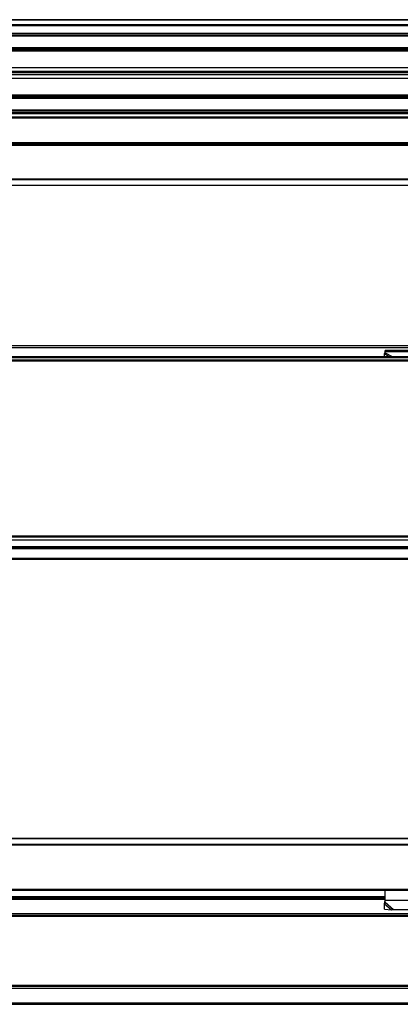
# Model space of a CAD drawing. Header units: millimetres. Extents: x -418 to 1225, y -151 to 443.
# Tile 47 of 52: x 1045 to 1109, y -51 to 115. Entities that reach past the tile are written whole.
import ezdxf

# ---------------------------------------------------------------- set-up
doc = ezdxf.new("R2010")
doc.units = ezdxf.units.MM

# ---------------------------------------------------------------- blocks, each defined once
blk = doc.blocks.new('REGLA_SV2-520__11', base_point=(555.1, 97.35))
at = {"color": 7, "linetype": 'Continuous'}
for p, q in [((1174.1, 115.35), (645.1, 115.35)), ((645.1, 112.81), (1174.1, 112.81)), ((1174.1, 110.38), (645.1, 110.38)), ((645.1, 107.3), (1171.1, 107.3)), ((645.1, 106.64), (1171.1, 106.64)), ((1171.1, 106.35), (645.1, 106.35)), ((1171.1, 106.06), (645.1, 106.06)), ((1171.1, 105.4), (645.1, 105.4)), ((645.1, 102.31), (1174.1, 102.31)), ((1174.1, 99.89), (645.1, 99.89))]:
    blk.add_line(p, q, dxfattribs=at)
at = {"color": 3, "linetype": 'Continuous'}
for p, q in [((1174.1, 115.25), (645.1, 115.25)), ((645.1, 114.53), (1174.1, 114.53)), ((645.1, 114.34), (1174.1, 114.34)), ((645.1, 113.09), (1174.1, 113.09)), ((645.1, 112.61), (1174.1, 112.61)), ((1174.1, 110.58), (645.1, 110.58)), ((645.1, 110.23), (1171.1, 110.23)), ((1171.1, 110.04), (645.1, 110.04)), ((645.1, 102.66), (1171.1, 102.66)), ((1171.1, 102.46), (645.1, 102.46)), ((645.1, 102.11), (1174.1, 102.11)), ((1174.1, 100.09), (645.1, 100.09)), ((1174.1, 99.61), (645.1, 99.61))]:
    blk.add_line(p, q, dxfattribs=at)
blk = doc.blocks.new('SOPORTE_SV2__12', base_point=(552.1, 87.35))
at = {"color": 7, "linetype": 'Continuous'}
for p, q in [((1162.1, 99.49), (645.1, 99.49)), ((1177.1, 94.35), (552.1, 94.35)), ((1177.1, 87.35), (552.1, 87.35))]:
    blk.add_line(p, q, dxfattribs=at)
at = {"color": 3, "linetype": 'Continuous'}
for p, q in [((1162.1, 99.47), (645.1, 99.47)), ((1162.1, 98.88), (645.1, 98.88)), ((1162.1, 98.7), (645.1, 98.7)), ((1177.1, 94.55), (552.1, 94.55)), ((552.1, 94.15), (1177.1, 94.15)), ((1177.1, 88.43), (552.1, 88.43)), ((1177.1, 88.29), (552.1, 88.29)), ((552.1, 87.41), (1177.1, 87.41))]:
    blk.add_line(p, q, dxfattribs=at)
blk = doc.blocks.new('REGLA_SV2-520mm__14', base_point=(552.1, 87.35))
for name, p in [('REGLA_SV2-520__11', (555.1, 97.35)), ('SOPORTE_SV2__12', (552.1, 87.35))]:
    blk.add_blockref(name, p)
blk = doc.blocks.new('Bottom4', base_point=(639.6, 101.35))
blk.add_blockref('REGLA_SV2-520mm__14', (552.1, 87.35))
blk = doc.blocks.new('SOPORTE_SV2__23', base_point=(552.1, 24.25))
at = {"color": 7, "linetype": 'Continuous'}
for p, q in [((553.4, 60.35), (1175.8, 60.35)), ((1106.49, 58.92), (1106.6, 59.13)), ((1106.5, 58.45), (1106.49, 58.92)), ((1106.6, 59.3), (1106.6, 59.52)), ((1122.6, 59.52), (1106.6, 59.52)), ((1106.6, 59.13), (1106.6, 59.3)), ((1177.1, 24.25), (645.1, 24.25))]:
    blk.add_line(p, q, dxfattribs=at)
at = {"color": 3, "linetype": 'Continuous'}
for p, q in [((553.53, 59.99), (1175.67, 59.99)), ((1106.49, 58.92), (1107.4, 58.45)), ((1122.6, 59.3), (1106.6, 59.3)), ((1106.6, 59.13), (1107.91, 58.45)), ((1177.1, 26.05), (634.17, 26.05)), ((645.1, 24.45), (1177.1, 24.45))]:
    blk.add_line(p, q, dxfattribs=at)
blk = doc.blocks.new('REGLA_SV2-520__25', base_point=(552.1, 26.25))
at = {"color": 7, "linetype": 'Continuous'}
for p, q in [((1163.64, 58.45), (565.56, 58.45)), ((555.1, 57.95), (1174.1, 57.95)), ((555.1, 27.54), (1174.1, 27.54)), ((567.1, 26.25), (1162.1, 26.25))]:
    blk.add_line(p, q, dxfattribs=at)
at = {"color": 3, "linetype": 'Continuous'}
for p, q in [((1116.29, 58.25), (612.91, 58.25)), ((555.1, 57.76), (1174.1, 57.76)), ((1174.1, 28.15), (555.1, 28.15)), ((1174.1, 27.98), (555.1, 27.98)), ((555.1, 27.56), (1174.1, 27.56)), ((555.1, 26.45), (1174.1, 26.45))]:
    blk.add_line(p, q, dxfattribs=at)
blk = doc.blocks.new('REGLA_SV2-520mm__26', base_point=(552.1, 4.15))
for name, p in [('SOPORTE_SV2__23', (552.1, 24.25)), ('REGLA_SV2-520__25', (552.1, 26.25))]:
    blk.add_blockref(name, p)
blk = doc.blocks.new('Front6', base_point=(639.6, 32.25))
blk.add_blockref('REGLA_SV2-520mm__26', (552.1, 4.15))
blk = doc.blocks.new('REGLA_SV2-520__48', base_point=(552.1, -50.85))
at = {"color": 7, "linetype": 'Continuous'}
for p, q in [((927.6, -32.85), (1106.6, -32.85)), ((1163.93, -35.85), (565.27, -35.85)), ((1163.93, -47.85), (565.27, -47.85)), ((645.1, -50.85), (1174.1, -50.85))]:
    blk.add_line(p, q, dxfattribs=at)
at = {"color": 3, "linetype": 'Continuous'}
for p, q in [((927.6, -33.12), (1106.6, -33.12)), ((1174.1, -35.58), (555.1, -35.58)), ((1163.64, -36.05), (565.56, -36.05)), ((555.1, -48.12), (1174.1, -48.12)), ((1163.64, -47.65), (565.56, -47.65)), ((555.1, -50.58), (1174.1, -50.58))]:
    blk.add_line(p, q, dxfattribs=at)
blk = doc.blocks.new('SOPORTE_SV2__49', base_point=(552.1, -34.91))
at = {"color": 7, "linetype": 'Continuous'}
for p, q in [((1177.1, -22.85), (552.1, -22.85)), ((553.6, -31.6), (1175.6, -31.6)), ((927.6, -32.85), (1106.6, -32.85)), ((1106.6, -33.34), (1106.6, -31.6)), ((1106.49, -33.89), (1106.54, -33.72)), ((1106.51, -34.78), (1106.49, -33.89)), ((1106.51, -34.78), (1107.68, -34.91)), ((1106.6, -33.63), (1106.6, -33.34)), ((1107.68, -34.91), (1108.01, -34.84)), ((1108.01, -34.84), (1121.19, -34.84))]:
    blk.add_line(p, q, dxfattribs=at)
at = {"color": 3, "linetype": 'Continuous'}
for p, q in [((1177.1, -22.91), (552.1, -22.91)), ((921.59, -23.79), (1112.61, -23.79)), ((921.87, -23.93), (1112.33, -23.93)), ((553.41, -31.4), (1175.8, -31.4)), ((927.6, -32.65), (1106.6, -32.65)), ((1106.49, -33.89), (1107.68, -34.91)), ((1122.6, -33.34), (1106.6, -33.34)), ((1106.6, -33.63), (1108.01, -34.84))]:
    blk.add_line(p, q, dxfattribs=at)
at = {"color": 7, "linetype": 'Continuous'}
for start, end in [(343.56, 358.2332), (358.2332, 359.1311)]:
    blk.add_arc((1105.1, -33.29), 1.51, start, end, dxfattribs=at)
blk.add_open_spline([(1106.49, -33.89), (1106.5, -33.87), (1106.52, -33.83), (1106.55, -33.76), (1106.57, -33.7), (1106.59, -33.65), (1106.6, -33.63)], degree=3, knots=[0, 0, 0, 0, 0.0660342, 0.1356749, 0.2077706, 0.2833141, 0.2833141, 0.2833141, 0.2833141], dxfattribs=at)
blk = doc.blocks.new('REGLA_SV2-520mm__50', base_point=(552.1, -50.85))
for name, p in [('SOPORTE_SV2__49', (552.1, -34.91)), ('REGLA_SV2-520__48', (552.1, -50.85))]:
    blk.add_blockref(name, p)
blk = doc.blocks.new('Top4', base_point=(639.6, -36.85))
blk.add_blockref('REGLA_SV2-520mm__50', (552.1, -50.85))

msp = doc.modelspace()

# ---------------------------------------------------------------- block references
for name, p in [('Bottom4', (639.6, 101.35)), ('Front6', (639.6, 32.25)), ('Top4', (639.6, -36.85))]:
    msp.add_blockref(name, p)

doc.saveas('drawing.dxf')
